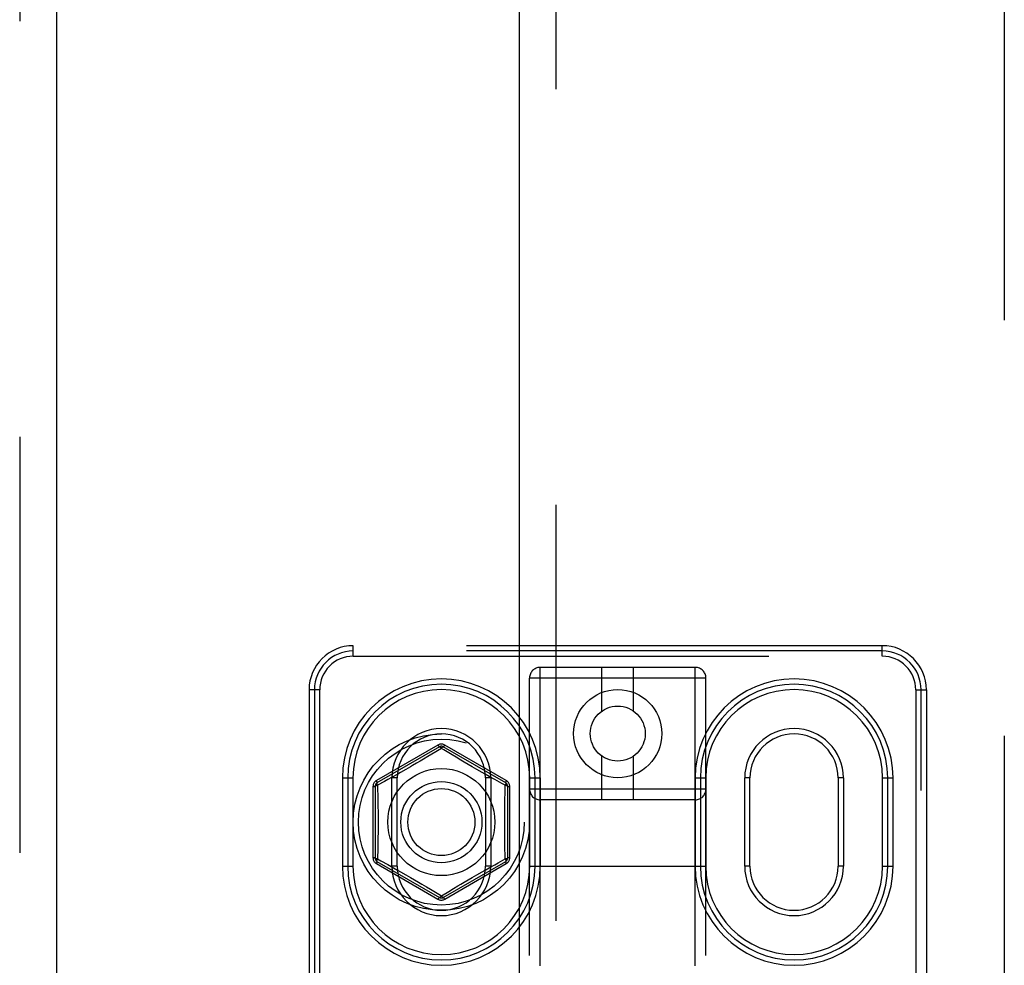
# Model space of a CAD drawing. Header units: inches. Extents: x 0 to 214, y 0 to 139.
# Tile 72 of 147: x 64.55 to 67.34, y 69.3 to 71.98. Entities that reach past the tile are written whole.
import ezdxf

# ---------------------------------------------------------------- set-up
doc = ezdxf.new("R2010")
doc.units = ezdxf.units.IN
doc.header["$LTSCALE"] = 11.786071
doc.header["$MEASUREMENT"] = 0
doc.linetypes.add('HIDDEN', pattern=[0.2, 0.1, -0.1])
for name, color, linetype in [('DEFAULT_2', 8, 'HIDDEN'), ('MAIN_OR_RIGHT_DOOR_ASSEMBLY', 7, 'CONTINUOUS'), ('SECONDARY_OR_LEFT_DOOR_ASSEMBLY', 7, 'CONTINUOUS')]:
    doc.layers.add(name, color=color, linetype=linetype)

msp = doc.modelspace()

# ---------------------------------------------------------------- linework, layer by layer
at = {"layer": 'DEFAULT_2', "color": 8, "linetype": 'HIDDEN'}
for p, q in [((67.3412, 95.8756), (67.3412, 39.2786)), ((65.4952, 70.1721), (65.4952, 70.2021)), ((66.9952, 70.2021), (65.4952, 70.2021)), ((66.9952, 70.1871), (65.4952, 70.1871)), ((66.9952, 70.1721), (66.9952, 70.2021)), ((65.4952, 70.1721), (66.9952, 70.1721)), ((66.0252, 64.5799), (66.0252, 70.1404)), ((66.4652, 70.1404), (66.0252, 70.1404)), ((66.2002, 70.0166), (66.2002, 70.1404)), ((66.2902, 70.0166), (66.2902, 70.1404)), ((66.4652, 64.5799), (66.4652, 70.1404)), ((65.9952, 64.6099), (65.9952, 70.1104)), ((66.4952, 70.1104), (65.9952, 70.1104)), ((66.4952, 64.6099), (66.4952, 70.1104)), ((65.3702, 70.0771), (65.3702, 65.0771)), ((65.4002, 70.0771), (65.3702, 70.0771)), ((65.3852, 70.0771), (65.3852, 65.0771)), ((65.4002, 68.9142), (65.4002, 70.0771)), ((67.0902, 70.0771), (67.1202, 70.0771)), ((67.0902, 70.0771), (67.0902, 68.9142)), ((67.1052, 65.0771), (67.1052, 70.0771)), ((67.1202, 70.0771), (67.1202, 65.0771)), ((65.7354, 69.9203), (65.5611, 69.8197)), ((65.7402, 69.9157), (65.5627, 69.8132)), ((65.7452, 69.9111), (65.718, 69.8946)), ((65.7523, 69.9068), (65.7452, 69.9111)), ((65.9277, 69.8132), (65.7502, 69.9157)), ((65.7758, 69.8925), (65.7523, 69.9068)), ((65.9294, 69.8197), (65.7551, 69.9204)), ((65.6851, 69.8749), (65.6749, 69.8688)), ((65.6945, 69.8804), (65.6851, 69.8749)), ((65.7071, 69.888), (65.6945, 69.8804)), ((65.718, 69.8946), (65.7071, 69.888)), ((65.7872, 69.8857), (65.7758, 69.8925)), ((65.8004, 69.8778), (65.7872, 69.8857)), ((65.8102, 69.8719), (65.8004, 69.8778)), ((65.8209, 69.8657), (65.8102, 69.8719)), ((66.2002, 69.7654), (66.2002, 69.8892)), ((66.2902, 69.7654), (66.2902, 69.8892)), ((65.6577, 69.8588), (65.6445, 69.8512)), ((65.8327, 69.8588), (65.8209, 69.8657)), ((65.846, 69.8512), (65.8327, 69.8588)), ((65.8609, 69.8427), (65.846, 69.8512)), ((65.4646, 69.8271), (65.4646, 69.5771)), ((65.4646, 69.8271), (65.4946, 69.8271)), ((65.4796, 69.8271), (65.4796, 69.5771)), ((65.4946, 69.8271), (65.4946, 69.5771)), ((65.5838, 69.8173), (65.5642, 69.8066)), ((65.6052, 69.5771), (65.6052, 69.8271)), ((65.6202, 69.8271), (65.6052, 69.8271)), ((65.6202, 69.5771), (65.6202, 69.8271)), ((65.8702, 69.8271), (65.8702, 69.5771)), ((65.8852, 69.8271), (65.8702, 69.8271)), ((65.8852, 69.8271), (65.8852, 69.5771)), ((65.9959, 69.5771), (65.9959, 69.8271)), ((65.9959, 69.8271), (66.0259, 69.8271)), ((66.0109, 69.5771), (66.0109, 69.8271)), ((66.0259, 69.5771), (66.0259, 69.8271)), ((66.4646, 69.8271), (66.4646, 69.5771)), ((66.4646, 69.8271), (66.4946, 69.8271)), ((66.4796, 69.8271), (66.4796, 69.5771)), ((66.4946, 69.8271), (66.4946, 69.5771)), ((66.6052, 69.5771), (66.6052, 69.8271)), ((66.6202, 69.8271), (66.6052, 69.8271)), ((66.6202, 69.5771), (66.6202, 69.8271)), ((66.8852, 69.8271), (66.8702, 69.8271)), ((66.8702, 69.8271), (66.8702, 69.5771)), ((66.8852, 69.8271), (66.8852, 69.5771)), ((66.9959, 69.8271), (67.0259, 69.8271)), ((66.9959, 69.5771), (66.9959, 69.8271)), ((67.0109, 69.5771), (67.0109, 69.8271)), ((67.0259, 69.5771), (67.0259, 69.8271)), ((65.5513, 69.8027), (65.5513, 69.6014)), ((65.5577, 69.8046), (65.5577, 69.5996)), ((65.5642, 69.8066), (65.5645, 69.7963)), ((65.9262, 69.8066), (65.9166, 69.8119)), ((65.9327, 69.8046), (65.9327, 69.5996)), ((65.9392, 69.6014), (65.9392, 69.8027)), ((66.4952, 69.7954), (65.9952, 69.7954)), ((65.925, 69.7441), (65.9253, 69.765)), ((66.4652, 69.7654), (66.0252, 69.7654)), ((65.5655, 69.6601), (65.5651, 69.6391)), ((65.5642, 69.5976), (65.5739, 69.5923)), ((65.9066, 69.5868), (65.9262, 69.5976)), ((65.9262, 69.5976), (65.926, 69.6079)), ((65.4646, 69.5771), (65.4946, 69.5771)), ((65.5611, 69.5845), (65.7354, 69.4838)), ((65.5627, 69.5909), (65.7402, 69.4885)), ((65.6202, 69.5771), (65.6052, 69.5771)), ((65.7502, 69.4885), (65.9277, 69.5909)), ((65.7551, 69.4838), (65.9294, 69.5845)), ((65.8852, 69.5771), (65.8702, 69.5771)), ((65.9952, 69.5774), (66.4952, 69.5774)), ((65.9959, 69.5771), (66.0259, 69.5771)), ((66.4646, 69.5771), (66.4946, 69.5771)), ((66.6202, 69.5771), (66.6052, 69.5771)), ((66.8852, 69.5771), (66.8702, 69.5771)), ((66.9959, 69.5771), (67.0259, 69.5771)), ((65.6295, 69.5615), (65.6445, 69.553)), ((65.6445, 69.553), (65.6577, 69.5454)), ((65.6577, 69.5454), (65.6695, 69.5385)), ((65.6695, 69.5385), (65.6802, 69.5322)), ((65.8103, 69.5323), (65.821, 69.5385)), ((65.821, 69.5385), (65.8328, 69.5454)), ((65.8328, 69.5454), (65.8459, 69.553)), ((65.6802, 69.5322), (65.69, 69.5264)), ((65.69, 69.5264), (65.7032, 69.5185)), ((65.7032, 69.5185), (65.7147, 69.5116)), ((65.7147, 69.5116), (65.7382, 69.4974)), ((65.7661, 69.5057), (65.7795, 69.5139)), ((65.7795, 69.5139), (65.7915, 69.5211)), ((65.7915, 69.5211), (65.8005, 69.5265)), ((65.8005, 69.5265), (65.8103, 69.5323)), ((65.7382, 69.4974), (65.7452, 69.4931)), ((65.7452, 69.4931), (65.7661, 69.5057))]:
    msp.add_line(p, q, dxfattribs=at)
for points in [[(65.7551, 69.9204), (65.7532, 69.9213), (65.7513, 69.922), (65.7493, 69.9226), (65.7473, 69.9229), (65.7452, 69.923), (65.7432, 69.9229), (65.7412, 69.9226), (65.7392, 69.922), (65.7373, 69.9213), (65.7354, 69.9203)], [(65.7354, 69.9204), (65.7362, 69.9192), (65.737, 69.9182), (65.7377, 69.9174), (65.7384, 69.9167), (65.739, 69.9161), (65.7395, 69.9158), (65.7399, 69.9156), (65.7402, 69.9157)], [(65.7402, 69.9157), (65.7406, 69.9158), (65.741, 69.9156), (65.7416, 69.9153), (65.7422, 69.9148), (65.7429, 69.9141), (65.7436, 69.9132), (65.7444, 69.9122), (65.7452, 69.9111)], [(65.7452, 69.9111), (65.746, 69.9122), (65.7468, 69.9132), (65.7476, 69.9141), (65.7483, 69.9148), (65.7489, 69.9153), (65.7494, 69.9156), (65.7499, 69.9158), (65.7502, 69.9157)], [(65.7502, 69.9157), (65.7505, 69.9156), (65.751, 69.9158), (65.7515, 69.9161), (65.7521, 69.9167), (65.7528, 69.9174), (65.7535, 69.9182), (65.7543, 69.9192), (65.755, 69.9204)], [(65.6445, 69.8512), (65.6296, 69.8427), (65.6214, 69.8381)], [(65.6749, 69.8688), (65.6638, 69.8623), (65.6577, 69.8588)], [(65.5611, 69.8197), (65.5593, 69.8186), (65.5578, 69.8173), (65.5563, 69.8158), (65.555, 69.8142), (65.5539, 69.8125), (65.553, 69.8107), (65.5523, 69.8088), (65.5517, 69.8068), (65.5514, 69.8048), (65.5513, 69.8027)], [(65.5627, 69.8132), (65.5629, 69.8135), (65.563, 69.8139), (65.563, 69.8145), (65.5628, 69.8153), (65.5625, 69.8162), (65.5622, 69.8173), (65.5617, 69.8185), (65.5611, 69.8197)], [(65.6214, 69.8381), (65.6034, 69.8281), (65.5937, 69.8228), (65.5838, 69.8173)], [(65.8872, 69.828), (65.8691, 69.8381), (65.8609, 69.8427)], [(65.9166, 69.8119), (65.8969, 69.8227), (65.8872, 69.828)], [(65.9293, 69.8197), (65.9288, 69.8185), (65.9283, 69.8173), (65.9279, 69.8162), (65.9276, 69.8153), (65.9275, 69.8145), (65.9274, 69.8139), (65.9275, 69.8135), (65.9277, 69.8132)], [(65.9392, 69.8027), (65.9391, 69.8048), (65.9387, 69.8068), (65.9382, 69.8088), (65.9375, 69.8107), (65.9365, 69.8125), (65.9354, 69.8142), (65.9341, 69.8158), (65.9327, 69.8173), (65.9311, 69.8186), (65.9294, 69.8197)], [(65.5513, 69.8027), (65.5526, 69.8028), (65.5539, 69.803), (65.555, 69.8032), (65.556, 69.8034), (65.5567, 69.8037), (65.5573, 69.804), (65.5576, 69.8043), (65.5577, 69.8046)], [(65.5577, 69.8046), (65.5578, 69.8049), (65.5582, 69.8052), (65.5587, 69.8055), (65.5595, 69.8058), (65.5605, 69.806), (65.5616, 69.8063), (65.5628, 69.8065), (65.5642, 69.8066)], [(65.5642, 69.8066), (65.5636, 69.8078), (65.5632, 69.809), (65.5628, 69.8101), (65.5625, 69.8111), (65.5624, 69.8119), (65.5624, 69.8125), (65.5625, 69.813), (65.5627, 69.8132)], [(65.5645, 69.7963), (65.5649, 69.7755), (65.5651, 69.765)], [(65.9253, 69.765), (65.9258, 69.7859), (65.926, 69.7963), (65.9262, 69.8066)], [(65.9277, 69.8132), (65.928, 69.813), (65.9281, 69.8125), (65.928, 69.8119), (65.9279, 69.8111), (65.9276, 69.8101), (65.9273, 69.809), (65.9268, 69.8078), (65.9262, 69.8066)], [(65.9262, 69.8066), (65.9276, 69.8065), (65.9289, 69.8063), (65.93, 69.806), (65.9309, 69.8058), (65.9317, 69.8055), (65.9323, 69.8052), (65.9326, 69.8049), (65.9327, 69.8046)], [(65.9327, 69.8046), (65.9328, 69.8043), (65.9332, 69.804), (65.9337, 69.8037), (65.9345, 69.8034), (65.9354, 69.8032), (65.9366, 69.803), (65.9378, 69.8028), (65.9392, 69.8027)], [(65.5651, 69.765), (65.5655, 69.744), (65.5656, 69.7335), (65.5657, 69.723), (65.5657, 69.7125), (65.5658, 69.7021), (65.5657, 69.6916), (65.5657, 69.6811), (65.5656, 69.6706), (65.5655, 69.6601)], [(65.9253, 69.6391), (65.925, 69.6601), (65.9249, 69.6706), (65.9248, 69.6811), (65.9247, 69.6916), (65.9247, 69.7021), (65.9247, 69.7126), (65.9248, 69.723), (65.9249, 69.7335), (65.925, 69.7441)], [(65.5651, 69.6391), (65.5647, 69.6182), (65.5645, 69.6079), (65.5642, 69.5976)], [(65.926, 69.6079), (65.9255, 69.6287), (65.9253, 69.6391)], [(65.5513, 69.6014), (65.5514, 69.5994), (65.5517, 69.5973), (65.5523, 69.5953), (65.553, 69.5934), (65.5539, 69.5916), (65.555, 69.5899), (65.5563, 69.5883), (65.5578, 69.5869), (65.5594, 69.5856), (65.5611, 69.5845)], [(65.5577, 69.5996), (65.5576, 69.5999), (65.5573, 69.6002), (65.5567, 69.6005), (65.556, 69.6007), (65.555, 69.601), (65.5539, 69.6012), (65.5526, 69.6013), (65.5513, 69.6014)], [(65.5642, 69.5976), (65.5628, 69.5977), (65.5616, 69.5979), (65.5605, 69.5981), (65.5595, 69.5984), (65.5587, 69.5987), (65.5582, 69.599), (65.5578, 69.5993), (65.5577, 69.5996)], [(65.5627, 69.5909), (65.5625, 69.5912), (65.5624, 69.5917), (65.5624, 69.5923), (65.5625, 69.5931), (65.5628, 69.5941), (65.5632, 69.5951), (65.5636, 69.5963), (65.5642, 69.5976)], [(65.5739, 69.5923), (65.5935, 69.5815), (65.6032, 69.5761)], [(65.9327, 69.5996), (65.9326, 69.5993), (65.9323, 69.599), (65.9317, 69.5987), (65.9309, 69.5984), (65.93, 69.5981), (65.9289, 69.5979), (65.9276, 69.5977), (65.9262, 69.5976)], [(65.9262, 69.5976), (65.9268, 69.5963), (65.9273, 69.5951), (65.9276, 69.5941), (65.9279, 69.5931), (65.928, 69.5923), (65.9281, 69.5917), (65.9279, 69.5912), (65.9277, 69.5909)], [(65.9294, 69.5845), (65.9311, 69.5856), (65.9327, 69.5869), (65.9341, 69.5883), (65.9354, 69.5899), (65.9365, 69.5916), (65.9375, 69.5934), (65.9382, 69.5954), (65.9387, 69.5973), (65.9391, 69.5994), (65.9392, 69.6014)], [(65.9392, 69.6014), (65.9378, 69.6013), (65.9366, 69.6012), (65.9354, 69.601), (65.9345, 69.6007), (65.9337, 69.6005), (65.9332, 69.6002), (65.9328, 69.5999), (65.9327, 69.5996)], [(65.5611, 69.5844), (65.5617, 69.5857), (65.5622, 69.5869), (65.5625, 69.5879), (65.5628, 69.5888), (65.563, 69.5896), (65.563, 69.5903), (65.5629, 69.5907), (65.5627, 69.5909)], [(65.6032, 69.5761), (65.6213, 69.5661), (65.6295, 69.5615)], [(65.8459, 69.553), (65.8608, 69.5614), (65.869, 69.566)], [(65.869, 69.566), (65.887, 69.576), (65.8967, 69.5814), (65.9066, 69.5868)], [(65.9277, 69.5909), (65.9275, 69.5907), (65.9274, 69.5903), (65.9275, 69.5896), (65.9276, 69.5888), (65.9279, 69.5879), (65.9283, 69.5869), (65.9288, 69.5857), (65.9293, 69.5844)], [(65.7402, 69.4885), (65.7399, 69.4885), (65.7395, 69.4884), (65.739, 69.488), (65.7384, 69.4875), (65.7377, 69.4868), (65.737, 69.4859), (65.7362, 69.4849), (65.7354, 69.4838)], [(65.7354, 69.4838), (65.7373, 69.4829), (65.7392, 69.4821), (65.7412, 69.4816), (65.7432, 69.4813), (65.7452, 69.4812), (65.7473, 69.4813), (65.7493, 69.4816), (65.7513, 69.4821), (65.7532, 69.4829), (65.7551, 69.4838)], [(65.7452, 69.4931), (65.7444, 69.4919), (65.7436, 69.4909), (65.7429, 69.4901), (65.7422, 69.4894), (65.7416, 69.4889), (65.741, 69.4885), (65.7406, 69.4884), (65.7402, 69.4885)], [(65.7502, 69.4885), (65.7499, 69.4884), (65.7494, 69.4885), (65.7489, 69.4889), (65.7483, 69.4894), (65.7476, 69.4901), (65.7468, 69.4909), (65.746, 69.4919), (65.7452, 69.4931)], [(65.755, 69.4838), (65.7543, 69.4849), (65.7535, 69.4859), (65.7528, 69.4868), (65.7521, 69.4875), (65.7515, 69.488), (65.751, 69.4884), (65.7505, 69.4885), (65.7502, 69.4885)]]:
    msp.add_lwpolyline(points, dxfattribs=at)
for centre, radius in [((66.2452, 69.9529), 0.125), ((66.2452, 69.9529), 0.078), ((65.7452, 69.7021), 0.25), ((65.7452, 69.7021), 0.235), ((65.7452, 69.7021), 0.1517), ((65.7452, 69.7021), 0.115), ((65.7452, 69.7021), 0.095)]:
    msp.add_circle(centre, radius, dxfattribs=at)
for centre, radius, start, end in [((65.4952, 70.0771), 0.125, 90, 180), ((65.4952, 70.0771), 0.11, 90, 180), ((66.9952, 70.0771), 0.125, 0, 90), ((66.9952, 70.0771), 0.11, 0, 90), ((65.4952, 70.0771), 0.095, 90, 180), ((66.9952, 70.0771), 0.095, 0, 90), ((66.0252, 70.1104), 0.03, 90, 180), ((66.4652, 70.1104), 0.03, 0, 90), ((65.7452, 69.8271), 0.2806, 0, 180), ((66.7452, 69.8271), 0.2806, 0, 180), ((65.7452, 69.8271), 0.2656, 0, 180), ((65.7452, 69.8271), 0.2506, 0, 180), ((66.7452, 69.8271), 0.2656, 0, 180), ((66.7452, 69.8271), 0.2506, 0, 180), ((65.7452, 69.8271), 0.14, 0, 180), ((66.7452, 69.8271), 0.14, 0, 180), ((65.7452, 69.8271), 0.125, 0, 180), ((66.7452, 69.8271), 0.125, 0, 180), ((65.7452, 69.907), 0.01, 60.0037, 119.9986), ((65.5677, 69.8046), 0.01, 120.0031, 179.9988), ((65.9227, 69.8046), 0.01, 0.0034, 59.9992), ((66.0252, 69.7954), 0.03, 180, 270), ((66.4652, 69.7954), 0.03, 270, 360), ((65.5677, 69.5996), 0.01, 180.0034, 239.9992), ((65.9227, 69.5996), 0.01, 300.0031, 359.9988), ((65.7452, 69.5771), 0.2806, 180, 360), ((65.7452, 69.5771), 0.2656, 180, 360), ((65.7452, 69.5771), 0.2506, 180, 360), ((65.7452, 69.5771), 0.14, 180, 360), ((65.7452, 69.5771), 0.125, 180, 360), ((66.7452, 69.5771), 0.2806, 180, 360), ((66.7452, 69.5771), 0.2656, 180, 360), ((66.7452, 69.5771), 0.2506, 180, 360), ((66.7452, 69.5771), 0.14, 180, 360), ((66.7452, 69.5771), 0.125, 180, 360), ((65.7452, 69.4971), 0.01, 240.0037, 299.9986)]:
    msp.add_arc(centre, radius, start, end, dxfattribs=at)
at = {"layer": 'MAIN_OR_RIGHT_DOOR_ASSEMBLY', "color": 8, "linetype": 'HIDDEN'}
msp.add_line((66.0702, 75.3154), (66.0702, 59.8387), dxfattribs=at)
at = {"layer": 'MAIN_OR_RIGHT_DOOR_ASSEMBLY', "color": 3, "linetype": 'Continuous'}
msp.add_line((65.9662, 75.1604), (65.9662, 59.9937), dxfattribs=at)
at = {"layer": 'SECONDARY_OR_LEFT_DOOR_ASSEMBLY', "color": 8, "linetype": 'HIDDEN'}
msp.add_line((64.5497, 96.7231), (64.5497, 38.4311), dxfattribs=at)
at = {"layer": 'SECONDARY_OR_LEFT_DOOR_ASSEMBLY', "color": 3, "linetype": 'Continuous'}
msp.add_line((64.6537, 96.7231), (64.6537, 38.4311), dxfattribs=at)

doc.saveas('drawing.dxf')
